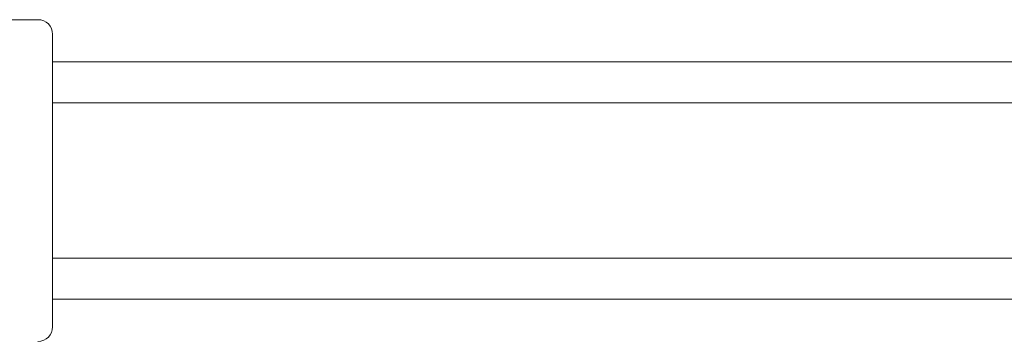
# Model space of a CAD drawing. Header units: millimetres. Extents: x -447 to 1924, y -61 to 422.
# Tile 21 of 60: x 136 to 190, y 391 to 409. Entities that reach past the tile are written whole.
import ezdxf

# ---------------------------------------------------------------- set-up
doc = ezdxf.new("R2010")
doc.units = ezdxf.units.MM

# ---------------------------------------------------------------- blocks, each defined once
blk = doc.blocks.new('Drawing View1')
at = {"color": 7, "linetype": 'Continuous', "lineweight": 18}
for p, q in [((337.288, 0.065), (341.421, 0.065)), ((342.221, -0.735), (342.221, -1.435)), ((342.221, -1.435), (342.221, -16.035)), ((494.221, -2.235), (342.221, -2.235)), ((342.221, -4.485), (494.221, -4.485)), ((342.221, -12.985), (494.221, -12.985)), ((342.221, -15.235), (494.221, -15.235)), ((342.221, -16.035), (342.221, -16.735))]:
    blk.add_line(p, q, dxfattribs=at)
for centre, start, end in [((341.421, -0.735), 0, 90), ((341.421, -16.735), 270, 0)]:
    blk.add_arc(centre, 0.8, start, end, dxfattribs=at)

msp = doc.modelspace()

# ---------------------------------------------------------------- block references
at = {"color": 7, "linetype": 'Continuous', "lineweight": 18}
msp.add_blockref('Drawing View1', (-204.512, 408.877), dxfattribs=at)

doc.saveas('drawing.dxf')
